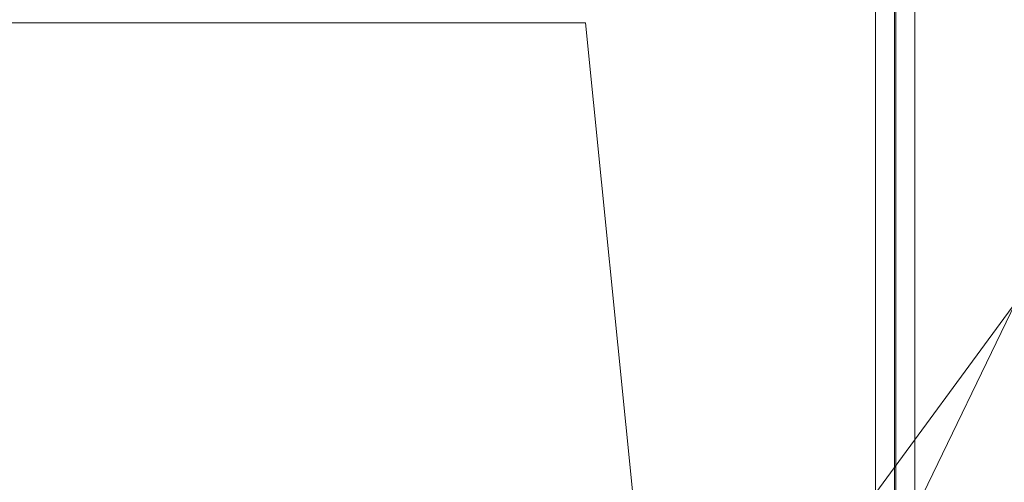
# Model space of a CAD drawing. Header units: millimetres. Extents: x 38570 to 76040, y -5041 to 9267.
# Tile 130 of 168: x 69148 to 70806, y 1712 to 2492. Entities that reach past the tile are written whole.
import ezdxf

# ---------------------------------------------------------------- set-up
doc = ezdxf.new("R2010")
doc.units = ezdxf.units.MM
for name, color, linetype, lineweight in [('M-EQPM-___-IDEN', 50, 'Continuous', 20), ('P-PIPE-____-IDEN', 2, 'Continuous', 20), ('P-PIPE-____-OTLN', 3, 'Continuous', 20)]:
    doc.layers.add(name, color=color, linetype=linetype, lineweight=lineweight)

# ---------------------------------------------------------------- blocks, each defined once
blk = doc.blocks.new('ADSK_M_Оборудование - ADSK_Наименование краткое_20-431937-3D Отопление Right')
at = {"layer": 'M-EQPM-___-IDEN'}
blk.add_line((51595, -699.2), (52595, -699.2), dxfattribs=at)

msp = doc.modelspace()

# ---------------------------------------------------------------- linework, layer by layer
at = {"layer": 'M-EQPM-___-IDEN'}
for p, q in [((70100.8, 2486.9), (69860.7, 2486.9)), ((70200.7, 1491.8), (70100.8, 2486.9))]:
    msp.add_line(p, q, dxfattribs=at)
at = {"layer": 'P-PIPE-____-IDEN'}
for p in [(70437.8, 1488), (70452, 1244)]:
    msp.add_line(p, (70825.6, 2016.2), dxfattribs=at)
at = {"layer": 'P-PIPE-____-OTLN', "color": 5}
for p, q in [((70655.5, 1472.3), (70655.5, 3187.4)), ((70623.5, 3057.7), (70623.5, 1472.3))]:
    msp.add_line(p, q, dxfattribs=at)
at = {"layer": 'P-PIPE-____-OTLN', "color": 10}
for p, q in [((70589.3, 3053.5), (70589.3, 1264.9)), ((70621.3, 1264.9), (70621.3, 3057.3))]:
    msp.add_line(p, q, dxfattribs=at)

# ---------------------------------------------------------------- block references
at = {"layer": 'M-EQPM-___-IDEN'}
msp.add_blockref('ADSK_M_Оборудование - ADSK_Наименование краткое_20-431937-3D Отопление Right', (17265.8, 3186.1), dxfattribs=at)

doc.saveas('drawing.dxf')
